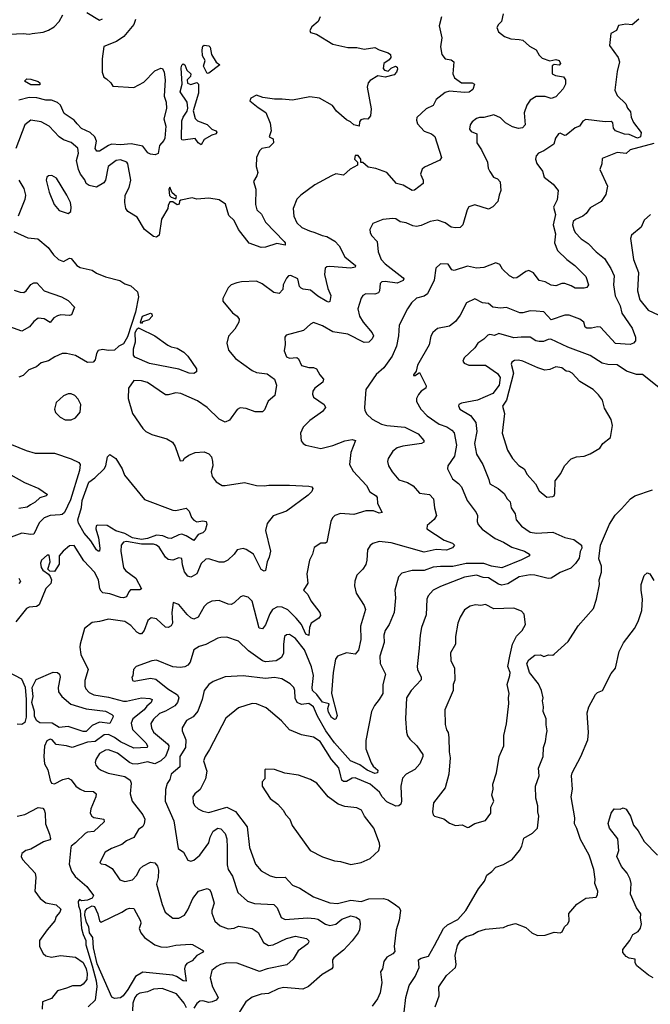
# Model space of a CAD drawing. Extents: x 1892934 to 2008621, y 567149 to 683290.
# Tile 148 of 256: x 1946321 to 1950537, y 618098 to 624677. Entities that reach past the tile are written whole.
import ezdxf

# ---------------------------------------------------------------- set-up
doc = ezdxf.new("R2010")
doc.units = 0

msp = doc.modelspace()

# ---------------------------------------------------------------- linework, layer by layer
at = {"layer": '0CON20XD'}
for points in [[(1946255, 624579.3), (1946345, 624584.1), (1946385, 624580), (1946405, 624585.4), (1946477.2, 624592.8), (1946515, 624605.6), (1946551.4, 624628.6), (1946585, 624663.8), (1946610, 624710)], [(1949141.8, 624695), (1949126.5, 624636.5), (1949144.2, 624555), (1949133.8, 624495), (1949144, 624445), (1949165, 624416), (1949205, 624409.4), (1949223.1, 624395), (1949217.3, 624315), (1949227.6, 624287.6), (1949275, 624254.7), (1949345.2, 624255.2), (1949362.5, 624245), (1949350.3, 624209.7), (1949326.8, 624193.2), (1949295, 624189.8), (1949195, 624199.6), (1949165, 624190.4), (1949106.4, 624143.6), (1949085, 624104.3), (1949038.3, 624081.7), (1948977.3, 624022.7), (1948973.8, 624005), (1948981.3, 623981.3), (1949025, 623931.2), (1949074, 623914), (1949096, 623896), (1949142, 623755), (1949130.9, 623739.1), (1949028.1, 623691.9), (1949012.4, 623677.6), (1949001.3, 623645), (1949017.8, 623605), (1949017.8, 623582.2), (1948961.7, 623538.3), (1948945, 623535.7), (1948885, 623570.6), (1948841.1, 623581.1), (1948775, 623655.8), (1948702.4, 623682.4), (1948651.9, 623691.9), (1948615, 623722.5), (1948601.7, 623721.7), (1948602.5, 623745), (1948585, 623770), (1948565, 623770), (1948560, 623745), (1948580, 623725), (1948580, 623705), (1948531.2, 623678.8), (1948485, 623638.8), (1948435, 623646.7), (1948405, 623633.8), (1948295, 623572.5), (1948200, 623505), (1948175, 623477.5), (1948149.2, 623415), (1948154.5, 623364.5), (1948175, 623320), (1948208.4, 623288.4), (1948258, 623265), (1948295, 623255.4), (1948344.4, 623234.4), (1948375, 623229.1), (1948427.1, 623197.1), (1948456.2, 623165), (1948495, 623092.5), (1948565.8, 623035), (1948565, 623023.8), (1948534.5, 623015.5), (1948395, 623027.3), (1948375.6, 623024.4), (1948364.4, 623015.6), (1948359.4, 622975), (1948381.5, 622881.5), (1948401.5, 622835), (1948395, 622793.8), (1948385, 622789.2), (1948375, 622793.1), (1948315, 622829.2), (1948265, 622869.2), (1948215.6, 622875.6), (1948202.5, 622882.5), (1948192.9, 622895), (1948180.5, 622945), (1948135, 622966.9), (1948119.2, 622965), (1948105, 622950.6), (1948083.6, 622905), (1948080, 622875), (1948055, 622847.3), (1948020.8, 622855), (1947942.6, 622912.6), (1947905, 622930.4), (1947804.6, 622925.4), (1947771.9, 622918.1), (1947735, 622906.2), (1947714.2, 622885.8), (1947680, 622815), (1947680, 622795), (1947745, 622718.8), (1947775.7, 622695.7), (1947787.5, 622675), (1947785.7, 622655), (1947760.5, 622609.5), (1947718.3, 622561.7), (1947706.2, 622515), (1947718.3, 622468.3), (1947763.4, 622413.4), (1947875, 622331.9), (1947905, 622319.4), (1947975, 622310), (1948025.5, 622275.5), (1948038.6, 622235), (1948026.2, 622165), (1947982.5, 622127.5), (1947958.9, 622071.1), (1947945, 622057.5), (1947895, 622055.7), (1947835, 622079.4), (1947795, 622082.5), (1947775, 622071.2), (1947725, 622002), (1947695, 621988), (1947655, 622008.1), (1947574.4, 622085), (1947509.9, 622129.9), (1947398.2, 622178.2), (1947365, 622184.4), (1947315, 622169.4), (1947295, 622170), (1947175, 622253.1), (1947135, 622264.5), (1947084.6, 622265.4), (1947049.5, 622215), (1947045.8, 622145), (1947075.7, 622045.7), (1947145, 621946.2), (1947165.7, 621925.7), (1947205, 621904.2), (1947305.7, 621875.7), (1947343.3, 621855), (1947361.2, 621825), (1947395, 621730), (1947415, 621732.5), (1947423.6, 621746.4), (1947452.9, 621767.1), (1947495, 621784.2), (1947555, 621789.2), (1947585.6, 621775.6), (1947602.5, 621755), (1947610.8, 621725), (1947612, 621695), (1947600.8, 621655), (1947607.5, 621625), (1947635, 621588), (1947673.8, 621565), (1947695, 621563.5), (1947825, 621584.4), (1947905, 621563.6), (1947955, 621561.8), (1947987, 621567), (1948125, 621567.8), (1948255, 621560.8), (1948275, 621556), (1948281.2, 621545), (1948273.3, 621525), (1948249.3, 621500.7), (1948105, 621392), (1948015, 621362.9), (1947975, 621310), (1947964.2, 621265), (1947999.1, 621125), (1947990, 621085), (1947975.6, 621055), (1947964, 620996), (1947955, 620992), (1947935, 621004.2), (1947884.7, 621105), (1947835, 621137.9), (1947815, 621144.1), (1947775.5, 621134.5), (1947754.2, 621105), (1947713.5, 621066.5), (1947685, 621051.9), (1947655, 621052.9), (1947585, 621075.4), (1947565, 621073.5), (1947535, 621044.5), (1947504.6, 620975.4), (1947475, 620955.6), (1947465, 620952), (1947445, 620958.6), (1947422.7, 620987.3), (1947408.8, 621035), (1947405, 621076.2), (1947385, 621081.4), (1947345, 621064.7), (1947315, 621070), (1947296.2, 621086.2), (1947252.7, 621152.7), (1947235.2, 621165.2), (1947215, 621171.9), (1947135, 621172.2), (1947035, 621190.8), (1947015, 621186.7), (1947000.4, 621165), (1946998, 621125), (1947014.2, 621015), (1947030, 620995), (1947096.8, 620945), (1947136.7, 620875), (1947125, 620868.2), (1947062.2, 620867.8), (1947050, 620855), (1947035, 620820.8), (1947015.4, 620814.6), (1946995, 620817.3), (1946925, 620840.8), (1946878.2, 620848.2), (1946865, 620857.8), (1946856.7, 620875), (1946848.9, 620935), (1946822.3, 620985), (1946750.8, 621060.8), (1946685, 621164.5), (1946655, 621161.9), (1946612.5, 621125), (1946585.5, 621095), (1946585, 621038.8), (1946555, 620990), (1946523, 620993), (1946510, 621005), (1946524.3, 621055), (1946519.3, 621099.3), (1946505, 621098.8), (1946467.5, 621065), (1946460.6, 621045), (1946465.7, 621015.7), (1946475, 620998.8), (1946515, 620972.5), (1946526.1, 620956.1), (1946533.8, 620935), (1946529.5, 620910.5), (1946495, 620877.5), (1946451.7, 620768.3), (1946432.9, 620757.1), (1946385, 620751.8), (1946367, 620743), (1946295, 620654.3)], [(1948330, 624695), (1948315.8, 624665), (1948275, 624629.2), (1948260.5, 624605), (1948265, 624590.8), (1948305, 624580.8), (1948415, 624513.5), (1948515, 624490.7), (1948575, 624491.5), (1948625, 624480.5), (1948695, 624491.2), (1948725, 624474.4), (1948785.6, 624455.6), (1948800, 624445), (1948803.3, 624425), (1948791.7, 624408.3), (1948756.7, 624385), (1948750.7, 624350.7), (1948759.3, 624339.3), (1948785, 624333.3), (1948805, 624352.5), (1948833.6, 624366.4), (1948845, 624360), (1948848, 624345), (1948840, 624325), (1948825, 624309.2), (1948765, 624293.1), (1948715, 624301.2), (1948665, 624270), (1948651.2, 624255), (1948644, 624225), (1948671.7, 624081.7), (1948665.6, 624035), (1948648.1, 624011.9), (1948624.2, 624014.2), (1948602.5, 624007.5), (1948593.8, 623995), (1948590, 623965), (1948554.2, 623975), (1948533.6, 623993.6), (1948505, 624006.9), (1948438.5, 624065), (1948413.6, 624103.6), (1948325, 624152.5), (1948261.2, 624161.2), (1948145, 624138.2), (1948075, 624146.2), (1948024.6, 624144.6), (1947946.9, 624156.9), (1947905, 624173.3), (1947867, 624153), (1947860, 624135), (1947915, 624090), (1947967.4, 624057.4), (1947995.8, 623984.2), (1948002.5, 623935), (1947990, 623895), (1948015, 623880), (1948017.5, 623855), (1947990, 623825), (1947940, 623815), (1947925, 623800), (1947903.8, 623755), (1947902.5, 623695), (1947912.5, 623655), (1947906.7, 623633.3), (1947883.3, 623595), (1947900, 623545), (1947898.3, 623441.7), (1947906.4, 623406.4), (1947937.9, 623377.9), (1947964.2, 623324.2), (1948088.8, 623195), (1948096.2, 623185), (1948095, 623170), (1948039.5, 623180.5), (1947965, 623157.8), (1947935, 623155.5), (1947855, 623184.3), (1947785.2, 623275.2), (1947755, 623334.2), (1947719.1, 623369.1), (1947696.1, 623445), (1947655, 623472.7), (1947585, 623484.3), (1947505, 623477.5), (1947475, 623486), (1947398.3, 623471.7), (1947390, 623465), (1947387.5, 623445), (1947375, 623440), (1947345, 623460), (1947325, 623460), (1947313.3, 623435), (1947312.5, 623415), (1947270, 623345), (1947253, 623237), (1947235.6, 623224.4), (1947215, 623227.9), (1947155.6, 623275), (1947107.4, 623357.4), (1947045, 623394.5), (1947031.2, 623415), (1947024.7, 623454.7), (1947026.7, 623503.3), (1947052.9, 623555), (1947065.4, 623605), (1947045, 623713.8), (1947037.1, 623725), (1946995, 623740), (1946965.5, 623735), (1946912.9, 623695), (1946894.5, 623605.5), (1946884.4, 623585.6), (1946835, 623558.8), (1946785, 623568.1), (1946765, 623582.5), (1946756.5, 623606.5), (1946727.7, 623645), (1946714.7, 623675), (1946700.7, 623735), (1946714.5, 623785), (1946709.1, 623819.1), (1946665, 623856.9), (1946614.8, 623874.8), (1946584.4, 623895), (1946517.8, 623965), (1946464, 623995), (1946395, 624005.6), (1946355.7, 623975), (1946296.5, 623815)], [(1947095, 624677.5), (1947083.3, 624645), (1947017.5, 624565), (1946969.1, 624530.9), (1946883.4, 624496.6), (1946873.3, 624415), (1946872.3, 624325), (1946883.7, 624293.7), (1946901.7, 624281.7), (1946930, 624255), (1946943, 624233), (1947085, 624224), (1947151.3, 624258.7), (1947225, 624334), (1947265, 624353.8), (1947275, 624351.2), (1947288.2, 624325), (1947293.6, 624275), (1947287.8, 624165), (1947300.9, 624125), (1947303.2, 624083.2), (1947285.6, 624015), (1947298.1, 623965), (1947291.4, 623885), (1947285, 623868.4), (1947256.1, 623835), (1947246.3, 623783.7), (1947227.3, 623772.7), (1947195, 623777.5), (1947177.5, 623787.5), (1947145, 623831.6), (1947067.1, 623847.1), (1946995, 623840), (1946935.8, 623844.2), (1946915, 623837), (1946855, 623797.7), (1946837.7, 623797.7), (1946826.1, 623815), (1946835.4, 623865.4), (1946824.3, 623894.3), (1946792.2, 623922.2), (1946735, 623949.6), (1946705, 623981.7), (1946685, 624005.5), (1946619.7, 624049.7), (1946593.2, 624105), (1946575, 624123.3), (1946535, 624137.9), (1946495, 624140), (1946435, 624155.2), (1946385, 624155.8), (1946315, 624138.3)], [(1946770, 624725), (1946855, 624673.8), (1946875, 624682)], [(1949553.8, 624715), (1949542, 624665), (1949521.2, 624645), (1949511.2, 624625), (1949522.5, 624595), (1949562.5, 624565), (1949605, 624548), (1949660, 624545), (1949685, 624538.8), (1949729.5, 624499.5), (1949775, 624476.2), (1949795, 624440), (1949815, 624420), (1949865, 624402.5), (1949905, 624411.2), (1949926.7, 624405), (1949937.5, 624385), (1949928.3, 624371.7), (1949895, 624377.5), (1949881.7, 624368.3), (1949880, 624315), (1949903, 624303), (1949955.8, 624295.8), (1949970.8, 624275), (1949969.4, 624245), (1949955.6, 624215), (1949905, 624161.8), (1949875, 624150.7), (1949835, 624164), (1949775, 624163.8), (1949735, 624138.8), (1949711.8, 624105), (1949694.7, 624055), (1949700, 623975), (1949683.8, 623955), (1949655, 623949.4), (1949615, 623960), (1949568.1, 623988.1), (1949535, 624021.9), (1949492, 624042), (1949425, 624023.8), (1949395, 624023.3), (1949375, 624016.2), (1949345.8, 623994.2), (1949333.9, 623973.9), (1949328.6, 623945), (1949339.1, 623929.1), (1949377.5, 623915), (1949376.7, 623855), (1949407.9, 623807.9), (1949448.6, 623725), (1949452.9, 623685), (1949463.2, 623663.2), (1949489.2, 623625), (1949515, 623614.3), (1949533.5, 623593.5), (1949538.1, 623535), (1949525.8, 623505), (1949518.8, 623461.2), (1949484.2, 623425.8), (1949455, 623410), (1949365, 623440), (1949325, 623426.7), (1949312.7, 623407.3), (1949283.5, 623306.5), (1949265, 623288.6), (1949235, 623285.6), (1949205, 623291.1), (1949165, 623320), (1949115, 623338.1), (1949065, 623327.8), (1949005, 623300.9), (1948975, 623294.5), (1948949.4, 623299.4), (1948905, 623320), (1948865, 623325.8), (1948835, 623345.8), (1948815, 623349.2), (1948748.8, 623341.2), (1948682.5, 623315), (1948661.2, 623275), (1948664, 623255), (1948674, 623235), (1948711.1, 623195), (1948718.2, 623125), (1948737.5, 623075), (1948764.4, 623045), (1948885, 622952), (1948889.4, 622945), (1948884.4, 622935), (1948845, 622915.9), (1948765, 622927.2), (1948742, 622925), (1948732.2, 622915), (1948726.2, 622865), (1948719.3, 622850.7), (1948695, 622842.7), (1948634.3, 622845.7), (1948615.8, 622834.2), (1948604.3, 622815.7), (1948582.9, 622745), (1948591.9, 622695), (1948617.7, 622655), (1948676.9, 622585), (1948685.7, 622565), (1948677.5, 622545), (1948655, 622521.4), (1948625, 622520.5), (1948515, 622576.4), (1948415, 622591.2), (1948345, 622630.6), (1948285, 622652.5), (1948265, 622642.9), (1948219.6, 622600.4), (1948101.7, 622568.3), (1948093.8, 622555), (1948095.8, 622505.8), (1948090, 622465), (1948104.8, 622424.8), (1948125, 622414.6), (1948175, 622419.2), (1948185, 622411.2), (1948205.5, 622365.5), (1948255, 622353.2), (1948285, 622352.2), (1948305, 622344.4), (1948327.3, 622305), (1948352.9, 622275), (1948347.5, 622255), (1948294.2, 622215), (1948282, 622195), (1948278.8, 622175), (1948285, 622153.8), (1948356.8, 622106.8), (1948365.8, 622085), (1948345, 622058), (1948261.4, 621998.6), (1948216.6, 621953.4), (1948199.2, 621915), (1948203.2, 621863.2), (1948216.2, 621845), (1948234.4, 621834.4), (1948335, 621811.9), (1948415, 621832.7), (1948495, 621862.5), (1948545, 621872.9), (1948565.6, 621865.6), (1948534.4, 621785), (1948525.6, 621705), (1948550.6, 621660.6), (1948640.8, 621565), (1948662.7, 621522.7), (1948705, 621495.8), (1948711.4, 621485), (1948712.5, 621445), (1948744.2, 621385), (1948725, 621379.1), (1948685.8, 621394.2), (1948635, 621394.4), (1948555, 621370.9), (1948465, 621378.2), (1948428.8, 621365), (1948412, 621348), (1948401.1, 621325), (1948374.2, 621185.8), (1948365, 621178.8), (1948335, 621179.2), (1948289.7, 621150.3), (1948278.8, 621105), (1948258.8, 621065), (1948240, 620975), (1948248.1, 620911.9), (1948218.8, 620865), (1948247.4, 620837.4), (1948266.9, 620795), (1948328.9, 620715), (1948332.9, 620695), (1948321.8, 620678.2), (1948268.8, 620645), (1948258.2, 620615), (1948255, 620562.9), (1948235, 620570.8), (1948205.7, 620635.7), (1948169, 620679), (1948115, 620734), (1948075, 620752.5), (1948045, 620753.6), (1948011.4, 620735), (1947993.4, 620706.6), (1947965, 620634)], [(1950460.9, 624679.1), (1950415, 624643.3), (1950373.7, 624646.3), (1950325, 624638), (1950310.6, 624605), (1950272.7, 624585), (1950264.2, 624505), (1950323.1, 624425), (1950330.8, 624395), (1950315, 624330), (1950300, 624205), (1950315, 624170.8), (1950374.2, 624114.2), (1950384.2, 624085), (1950405, 624061.2), (1950409.7, 624025), (1950425, 623990.8), (1950475, 623922.5), (1950470.8, 623895), (1950452.5, 623885), (1950395, 623910.4), (1950365, 623912.6), (1950304.1, 623934.1), (1950291.1, 623951.1), (1950287.5, 623987.5), (1950275, 623997.1), (1950235, 623993.3), (1950105, 624010.5), (1950085, 623998.1), (1950064.6, 623965.4), (1950035, 623953.6), (1949975, 623904.5), (1949965, 623901.8), (1949935, 623917.5), (1949923.8, 623915), (1949904.4, 623885.6), (1949891.4, 623845), (1949825, 623800), (1949790, 623785), (1949775, 623768), (1949770.4, 623745), (1949778, 623715), (1949817.5, 623665), (1949828, 623625), (1949887.6, 623577.6), (1949922, 623535), (1949915, 623472.5), (1949890, 623425), (1949902.9, 623375), (1949888.4, 623305), (1949904.2, 623245.8), (1949895.7, 623185), (1949917.1, 623135), (1949978.6, 623075)], [(1947575, 624317.5), (1947549.2, 624365), (1947562, 624405), (1947542.9, 624435), (1947540.8, 624475), (1947545, 624500), (1947553.6, 624506.4), (1947585, 624502.5), (1947593.9, 624493.9), (1947604.1, 624444.1), (1947635, 624392.5), (1947660, 624375), (1947585, 624320), (1947575, 624317.5)], [(1947535, 623841.2), (1947515, 623854), (1947495, 623882), (1947415, 623872.5), (1947405, 623874), (1947402.2, 623882.2), (1947405, 624001.2), (1947413.1, 624025), (1947440.8, 624065), (1947444.3, 624085), (1947441.1, 624125), (1947394.6, 624195), (1947408, 624245), (1947399.8, 624355), (1947405, 624372.9), (1947415, 624382.5), (1947425, 624375.7), (1947438.8, 624338.8), (1947464.5, 624315), (1947462.7, 624297.3), (1947440.5, 624275), (1947442.9, 624252.9), (1947465, 624243.5), (1947505, 624256.2), (1947515.6, 624245.6), (1947516.5, 624185), (1947482, 624068), (1947495, 624015.8), (1947510.8, 624000.8), (1947575, 623975.4), (1947605, 623945.8), (1947632.5, 623935), (1947640, 623925), (1947635, 623913.8), (1947605, 623906.2), (1947555, 623875.7), (1947535, 623841.2)], [(1946395, 624241.2), (1946352.5, 624265), (1946368.3, 624281.7), (1946395, 624280), (1946445, 624264.4), (1946456.7, 624255), (1946455, 624242.5), (1946395, 624241.2)], [(1950560.2, 623849.8), (1950402, 623808), (1950375, 623782.3), (1950315, 623789.4), (1950215, 623750), (1950213, 623713), (1950198.8, 623675), (1950250, 623565), (1950240.2, 623509.8), (1950208.7, 623461.3), (1950135, 623420), (1950108, 623382), (1950086.7, 623363.3), (1950037.4, 623342.6), (1950020.9, 623329.1), (1950016.2, 623305), (1950025.4, 623275.4), (1950035.5, 623255), (1950075, 623213.1), (1950121.2, 623181.2), (1950174.7, 623124.7), (1950231.7, 623081.7), (1950272.5, 623015), (1950294.7, 622965), (1950291.5, 622905), (1950302.6, 622832.6), (1950335.9, 622765), (1950347.5, 622715), (1950415.5, 622615), (1950439.2, 622555), (1950437.9, 622532.1), (1950424.3, 622515.7), (1950402.5, 622507.5), (1950305, 622512.7), (1950205, 622622.5), (1950184.6, 622625.4), (1950145, 622615.4), (1950113.8, 622615), (1950102.7, 622622.7), (1950092.1, 622655), (1950065, 622676.2), (1949995, 622701.5), (1949965, 622701.8), (1949875, 622670.5), (1949825, 622724.2), (1949775, 622730), (1949735, 622731.5), (1949685, 622718.2), (1949665, 622718.8), (1949575, 622754), (1949535, 622750), (1949483.8, 622755), (1949455, 622780), (1949415, 622784.2), (1949365, 622811.6), (1949307.8, 622785), (1949265, 622702), (1949235, 622659.4), (1949195, 622630), (1949115, 622614.4), (1949082.4, 622587.6), (1949068.8, 622561.2), (1949058.5, 622505), (1948981.1, 622368.9), (1948971.7, 622328.3), (1948953.8, 622305), (1948955, 622300), (1948965, 622300), (1948995, 622320), (1949039.5, 622229.5), (1949036.2, 622215), (1949005.5, 622194.5), (1948988, 622172), (1948974.4, 622145), (1948974.4, 622125), (1949002.3, 622075), (1949045, 622030.8), (1949125, 621973.5), (1949176.1, 621956.1), (1949209.2, 621935), (1949225.4, 621915.4), (1949241.8, 621835), (1949229, 621761), (1949183.3, 621695), (1949180.6, 621675), (1949215, 621608), (1949255, 621578.1), (1949274.6, 621555), (1949312.4, 621465), (1949372, 621385), (1949381.2, 621365), (1949380, 621325), (1949385.8, 621305), (1949412.6, 621272.6), (1949500.2, 621210.2), (1949556.5, 621186.5), (1949611.9, 621151.9), (1949696.7, 621125), (1949730, 621105), (1949730, 621095), (1949675, 621066.9), (1949545.2, 621014.8), (1949475, 621026), (1949425, 621043.7), (1949305, 621042.5), (1949216.4, 621023.6), (1949135, 621024.4), (1949085, 621017.9), (1949025, 620995.8), (1948945, 620996.7), (1948875, 620978.1), (1948854.4, 620955), (1948830, 620865), (1948832.9, 620815), (1948825.5, 620715), (1948791.8, 620635), (1948764.5, 620595), (1948755.4, 620564.6), (1948757.3, 620515), (1948729.1, 620425), (1948730.9, 620375), (1948767.1, 620305), (1948749.2, 620235), (1948748.2, 620175), (1948725.5, 620134.5), (1948692.9, 620095), (1948674.2, 620055), (1948635, 619860), (1948634.3, 619805), (1948670.8, 619710.8), (1948685, 619689.5), (1948715, 619663.8), (1948713.5, 619645), (1948695, 619639.4), (1948645, 619662.1), (1948595, 619699.3), (1948533.9, 619725), (1948425, 619844.7), (1948367.7, 619925), (1948312.7, 620022.7), (1948285, 620086.7), (1948255, 620108.9), (1948205, 620100.9), (1948176.7, 620115), (1948163.4, 620143.4), (1948161.5, 620195), (1948154.5, 620214.5), (1948128.9, 620238.9), (1948072.7, 620272.7), (1948025, 620280.9), (1947965, 620274.1), (1947815, 620293.1), (1947695, 620285.8), (1947614.4, 620255.6), (1947585.8, 620234.2), (1947553.8, 620195), (1947542, 620135), (1947512.8, 620057.2), (1947481.3, 620018.7), (1947436, 619995), (1947408.1, 619945), (1947407.5, 619925), (1947431.1, 619865), (1947430.2, 619815), (1947391.9, 619755), (1947392.7, 619685), (1947333.7, 619636.3), (1947325, 619601.2), (1947307.3, 619572.7), (1947296.7, 619533.3), (1947294.5, 619455), (1947350.9, 619325), (1947380.3, 619140.3), (1947415.4, 619115.4), (1947445, 619061.2), (1947465, 619054.2), (1947485, 619061.4), (1947525, 619095.7), (1947585, 619176.9), (1947594.7, 619215), (1947614.8, 619255.2), (1947645, 619275.6), (1947665, 619270), (1947695, 619240), (1947705.7, 619205), (1947708.2, 619145), (1947708.9, 619031.1), (1947715, 618999.2), (1947744, 618955), (1947780, 618845), (1947845, 618787.5), (1947891.2, 618771.2), (1948021.2, 618765), (1948041.9, 618741.9), (1948069.4, 618679.4), (1948095, 618663.9), (1948244.3, 618675.7), (1948295, 618672.6), (1948315, 618667.2), (1948365, 618633.5), (1948395, 618625.3), (1948435, 618634.8), (1948475, 618667.1), (1948535, 618689.6), (1948571.3, 618681.3), (1948593.1, 618665), (1948598.1, 618635), (1948593.3, 618595), (1948583.8, 618576.2), (1948545, 618523.3), (1948485, 618460), (1948420.9, 618409.1), (1948413.5, 618395), (1948414.1, 618345.9), (1948408.8, 618335), (1948342.7, 618297.3), (1948253, 618217), (1948215, 618200.6), (1948085, 618211.4), (1948048.3, 618201.7), (1947985, 618170.8), (1947935, 618165.8), (1947875, 618147.1), (1947832.9, 618115), (1947785, 618037.1)], [(1946645, 623381.2), (1946662.5, 623395), (1946666.2, 623425), (1946660, 623455), (1946635.7, 623505), (1946567, 623617), (1946536.4, 623636.4), (1946515, 623633.3), (1946503.3, 623625), (1946498.8, 623605), (1946519.4, 623525), (1946551.4, 623441.4), (1946585, 623401.2), (1946645, 623381.2)], [(1946314.6, 623605), (1946348.3, 623548.3), (1946360, 623505), (1946354.6, 623475), (1946311.4, 623365)], [(1947365, 623480), (1947370, 623495), (1947340.5, 623520.5), (1947325, 623558.8), (1947318.8, 623545), (1947322, 623502), (1947335, 623490), (1947365, 623480)], [(1950538.1, 623375), (1950495, 623337.5), (1950475, 623290), (1950412.2, 623237.8), (1950405.6, 623215), (1950411.2, 623168.8), (1950424.5, 623075), (1950458.6, 622988.6), (1950452.5, 622865), (1950467.7, 622805), (1950522.5, 622735), (1950590, 622705)], [(1946281.7, 623261.7), (1946375, 623218.6), (1946441.8, 623211.8), (1946510.6, 623155), (1946547.1, 623105), (1946580, 623075), (1946615, 623061.9), (1946655, 623082.9), (1946665, 623080.8), (1946704.2, 623034.2), (1946725, 623020.9), (1946805, 623002.5), (1946835, 622982.5), (1946895, 622959.5), (1946991.2, 622935), (1947025, 622912.9), (1947065, 622899.4), (1947109.1, 622859.1), (1947114.7, 622825), (1947096.5, 622723.5), (1947041.9, 622558.1), (1947015, 622511.6), (1946983.3, 622495), (1946955, 622468.1), (1946915, 622465.5), (1946875, 622473.8), (1946845, 622467.5), (1946834.3, 622445.7), (1946826.6, 622403.4), (1946812, 622388), (1946775, 622385.4), (1946695, 622432.5), (1946635, 622446.8), (1946605, 622446.2), (1946555.4, 622424.6), (1946513.6, 622396.4), (1946465, 622384.2), (1946432.7, 622357.3), (1946381.7, 622338.3), (1946345, 622300), (1946315, 622288)], [(1949978.6, 623075), (1950033.3, 623033.3), (1950105, 622960), (1950124, 622905), (1950112.3, 622887.7), (1950095, 622882), (1950035, 622882), (1950009.1, 622899.1), (1949965, 622913.8), (1949945, 622913.8), (1949905, 622897.5), (1949875, 622902.8), (1949835, 622924.6), (1949795, 622934.3), (1949755.7, 622985.7), (1949725, 623000), (1949705, 622994.6), (1949645, 622952.5), (1949625, 622950.8), (1949595.7, 622965.7), (1949549.8, 623009.8), (1949530.7, 623040.7), (1949505, 623053.1), (1949425, 623021.9), (1949375, 623015.7), (1949315, 623029.2), (1949225, 623002), (1949210, 623005), (1949185, 623042.5), (1949135, 623046), (1949104.4, 623015.6), (1949092.7, 622937.3), (1949047.8, 622845), (1949025, 622828.9), (1948975, 622816.9), (1948940.6, 622785), (1948914.2, 622745.8), (1948858, 622635), (1948854.3, 622565), (1948840.6, 622495), (1948810.3, 622429.7), (1948755, 622351.4), (1948704.4, 622305.6), (1948636, 622205), (1948625.8, 622085), (1948628.6, 622065), (1948641.3, 622041.3), (1948678, 622008), (1948740, 621975), (1948775, 621964.6), (1948895, 621954.3), (1948985, 621910), (1949022.5, 621865), (1949022, 621855), (1949007.5, 621845), (1948882.8, 621827.2), (1948844.2, 621815.8), (1948815.4, 621794.6), (1948785.6, 621744.4), (1948780, 621725), (1948786.9, 621695), (1948812.2, 621655), (1948855, 621603.5), (1948913.3, 621585), (1948951.3, 621561.3), (1948994.4, 621514.4), (1949060, 621505), (1949088, 621475), (1949093.8, 621415), (1949106.7, 621365), (1949091.7, 621338.3), (1949045, 621297.5), (1949044.2, 621275), (1949159.5, 621199.5), (1949215, 621180), (1949228.8, 621165), (1949215, 621148.8), (1949175, 621132.7), (1949105, 621138), (1949025, 621118.9), (1948805, 621182.1), (1948725, 621191.1), (1948682.4, 621177.6), (1948665, 621163.8), (1948647.5, 621135), (1948642.9, 621065), (1948635, 621036.7), (1948616, 621005), (1948576, 620965), (1948562, 620925), (1948560.6, 620895), (1948570.6, 620845), (1948623.7, 620763.7), (1948632.9, 620735), (1948598.6, 620625), (1948601.3, 620535), (1948586.2, 620463.8), (1948565, 620437.5), (1948505, 620447.1), (1948446.2, 620425), (1948433.1, 620405), (1948417.5, 620315), (1948405.5, 620175), (1948443, 620027), (1948435, 620004.3), (1948425, 620001.4), (1948405, 620014.3), (1948385, 620050), (1948381.8, 620075), (1948389.2, 620105), (1948345, 620117.9), (1948308.1, 620168.1), (1948278.7, 620195), (1948275.6, 620215), (1948286.4, 620295), (1948272, 620352), (1948225, 620467.3), (1948165, 620542.2), (1948125, 620568.5), (1948105, 620567.1), (1948091.4, 620555), (1948085.4, 620505), (1948084.6, 620445), (1948071.5, 620415), (1948035, 620393.1), (1947965, 620387.5), (1947945, 620393.8), (1947850.2, 620460.2), (1947785, 620523.8), (1947705, 620550.9), (1947665, 620549.5), (1947645, 620545.5), (1947566.7, 620503.3), (1947520.1, 620489.9), (1947485, 620465.8), (1947460.5, 620385), (1947445.3, 620364.7), (1947425, 620352.9), (1947395, 620348), (1947345, 620352.9), (1947235, 620397.5), (1947205, 620394.2), (1947100, 620355), (1947082.5, 620335), (1947077, 620293), (1947070, 620285), (1947075, 620262.5), (1947087.5, 620257.5), (1947195, 620278.1), (1947231.5, 620271.5), (1947311.5, 620205), (1947375.2, 620165.2), (1947385.5, 620145), (1947377.1, 620115), (1947357.4, 620092.6), (1947295, 620056.7), (1947255, 620041.2), (1947215, 620003.1), (1947199.1, 619975), (1947202.4, 619945), (1947216.5, 619916.5), (1947309.5, 619839.5), (1947318.9, 619825), (1947317.2, 619805), (1947295.4, 619754.6), (1947265, 619725.2), (1947225, 619705.3), (1947175, 619717.3), (1947107.3, 619702.7), (1947074.7, 619704.7), (1947055, 619713.5), (1946975, 619776.9), (1946915, 619799.2), (1946895, 619796.2), (1946854.3, 619775), (1946829.4, 619735), (1946825.6, 619715), (1946831.2, 619695), (1946845, 619675.6), (1946865, 619662.3), (1946913.6, 619643.6), (1947025, 619620.9), (1947060.6, 619595), (1947066.5, 619575), (1947060, 619505), (1947073.3, 619455), (1947144.6, 619365), (1947157.7, 619335), (1947154.2, 619304.2), (1947145, 619286), (1947115, 619266.7), (1947085, 619212), (1947035, 619189.6), (1947005, 619166.7), (1946935, 619139.2), (1946892.5, 619115), (1946856.2, 619045), (1946865, 619038), (1946895, 619032.7), (1946938.6, 619005), (1946991.1, 618931.1), (1947025, 618917.8), (1947075, 618930.5), (1947105, 618961.5), (1947125, 619003.6), (1947145, 619020.8), (1947195, 619047.5), (1947225, 619044.3), (1947241.7, 619021.7), (1947249.3, 618995), (1947246, 618945), (1947235, 618900), (1947272.9, 618765), (1947294.4, 618714.4), (1947345, 618674), (1947385, 618672.9), (1947422.5, 618695), (1947445, 618730), (1947477.9, 618805), (1947516, 618855), (1947575, 618872), (1947592.1, 618862.1), (1947602.2, 618842.2), (1947620.4, 618775), (1947605.4, 618725), (1947606.6, 618706.6), (1947625, 618654), (1947661.7, 618621.7), (1947715, 618601.9), (1947755, 618607.9), (1947785, 618620.8), (1947875.3, 618605.3), (1947915, 618578.1), (1947950.5, 618510.5), (1947985, 618491.2), (1948015, 618494.7), (1948105, 618538.9), (1948165, 618553.3), (1948237.9, 618537.9), (1948252, 618525), (1948254, 618515), (1948247.9, 618502.1), (1948184, 618455), (1948149.3, 618400.7), (1948108.1, 618361.9), (1947975.5, 618334.5), (1947925, 618316.5), (1947775, 618372.6), (1947705, 618376.2), (1947664.8, 618365.2), (1947639.2, 618350.8), (1947606.5, 618325), (1947595.3, 618275), (1947610.9, 618215), (1947647.5, 618145), (1947635, 618126.7), (1947608, 618115), (1947585, 618111.1), (1947545, 618121.3), (1947525, 618118.9), (1947505, 618103.6), (1947485, 618073.5)], [(1946285, 622870), (1946325.4, 622855.4), (1946348.8, 622855), (1946364.4, 622865), (1946395, 622907.3), (1946415, 622918.4), (1946435, 622919.6), (1946484.2, 622864.2), (1946600, 622825), (1946645, 622800), (1946686.7, 622755), (1946667.5, 622705), (1946655, 622700), (1946596.2, 622703.8), (1946575, 622699.2), (1946550, 622685), (1946525, 622653.3), (1946485, 622678.1), (1946445, 622682), (1946415, 622660), (1946386.9, 622625), (1946335, 622595.4), (1946255, 622625.3)], [(1947135, 622646.7), (1947128.8, 622655), (1947143.1, 622695), (1947195, 622716.7), (1947205, 622712.5), (1947206.3, 622695), (1947185, 622671.6), (1947142.5, 622657.5), (1947135, 622646.7)], [(1947485, 622313.8), (1947455, 622314.4), (1947385, 622341.1), (1947189.6, 622379.6), (1947091.4, 622421.4), (1947081.2, 622435), (1947081.6, 622478.4), (1947094.7, 622525), (1947094.2, 622585), (1947105, 622608.5), (1947115, 622617.1), (1947125, 622614.1), (1947225.3, 622565.3), (1947311.7, 622501.7), (1947335, 622490), (1947375, 622482.5), (1947418.8, 622455), (1947445, 622428), (1947503.8, 622345), (1947502.5, 622325), (1947485, 622313.8)], [(1950595, 622218.8), (1950485.3, 622305.3), (1950445, 622306.7), (1950378.1, 622328.1), (1950315, 622371.8), (1950252.8, 622372.8), (1950215, 622380.8), (1950135, 622433.3), (1949985, 622489.5), (1949871.2, 622541.2), (1949855, 622540.8), (1949823.5, 622526.5), (1949795, 622526), (1949771.7, 622531.7), (1949735, 622554.6), (1949673.4, 622556.6), (1949625, 622550.7), (1949525, 622580), (1949495, 622567.7), (1949465, 622573.1), (1949450.7, 622569.3), (1949425, 622542.5), (1949385, 622515.6), (1949365, 622484.2), (1949293.6, 622416.4), (1949284, 622395), (1949291.8, 622381.8), (1949325, 622369.4), (1949435, 622368.6), (1949515, 622312.1), (1949534, 622285), (1949526.6, 622235), (1949485, 622180.2), (1949380.8, 622135), (1949275, 622114.6), (1949256.9, 622105), (1949253.8, 622096.2), (1949264.8, 622074.8), (1949335, 622032.3), (1949370.5, 621985), (1949377.5, 621925), (1949361.5, 621845), (1949374.5, 621775), (1949418.2, 621705), (1949458.6, 621605), (1949464.2, 621575), (1949520, 621545), (1949560.6, 621510.6), (1949580, 621475), (1949601.1, 621455), (1949606.7, 621415), (1949634.7, 621374.7), (1949641.1, 621335), (1949675, 621292.9), (1949735, 621253.2), (1949776, 621246), (1949885, 621252), (1949966.7, 621216.7), (1950025, 621203.3), (1950076.7, 621165), (1950080, 621145), (1950067.4, 621122.6), (1950061.2, 621078.8), (1950036.9, 621043.1), (1950005, 621012.7), (1949935, 620984.3), (1949875, 620945.6), (1949855, 620942.9), (1949765, 620966.6), (1949735, 620967.1), (1949660.8, 620955), (1949585, 620908.2), (1949545, 620899.1), (1949522, 620905), (1949455, 620947.6), (1949420.2, 620950.2), (1949375, 620964.7), (1949295, 620952.5), (1949135, 620890.5), (1949085.3, 620864.7), (1949051.8, 620828.2), (1949042.1, 620805), (1949038.7, 620701.3), (1949008.6, 620615), (1948998.6, 620565), (1948992.9, 620477.1), (1948978.5, 620355), (1948981.5, 620335), (1949004.4, 620285), (1949004.3, 620265.7), (1948937.5, 620195), (1948906.9, 620145), (1948901.2, 620005), (1948907, 619917), (1948915, 619892.9), (1948929.8, 619869.8), (1948976.3, 619826.3), (1949016.9, 619766.9), (1949017.5, 619755), (1948995.5, 619705), (1948962.6, 619667.4), (1948903.9, 619636.1), (1948880.9, 619609.1), (1948870, 619555), (1948873.4, 619456.6), (1948868.6, 619435), (1948855, 619423.3), (1948835, 619422.5), (1948775, 619451.5), (1948745, 619484.4), (1948726.8, 619516.8), (1948665, 619569.5), (1948565, 619611.4), (1948545, 619608.7), (1948505, 619588), (1948485, 619586.9), (1948474.1, 619595), (1948468.3, 619621.7), (1948455, 619678.1), (1948406.2, 619735), (1948330, 619855), (1948285, 619884.2), (1948205, 619898.6), (1948125, 619932.9), (1948071.7, 619991.7), (1947968.8, 620078.8), (1947905, 620105.5), (1947875, 620107.5), (1947785, 620079.4), (1947700.5, 620009.5), (1947590.1, 619799.9), (1947560.4, 619755), (1947550.5, 619725), (1947573.1, 619655), (1947563.1, 619605), (1947527.5, 619532.5), (1947491.1, 619505), (1947479.1, 619485), (1947481.9, 619445), (1947492.2, 619425), (1947514.1, 619404.1), (1947545, 619388.5), (1947585, 619380.4), (1947705, 619416.5), (1947765, 619385.5), (1947841.1, 619285), (1947857.5, 619145), (1947897.5, 619035), (1947935, 618990.9), (1947995, 618957.5), (1948035, 618945.5), (1948095, 618946.9), (1948145.4, 618895.4), (1948193.8, 618873.8), (1948285, 618817.1), (1948395, 618775.5), (1948445, 618772.9), (1948535, 618793.8), (1948605, 618785.2), (1948655, 618803.3), (1948754.5, 618804.5), (1948785, 618795.5), (1948833, 618763), (1948858, 618745), (1948867.5, 618725), (1948858.7, 618661.3), (1948837.5, 618595), (1948825.8, 618485), (1948828.3, 618451.7), (1948816.7, 618435), (1948775.8, 618414.2), (1948755.9, 618384.1), (1948746.2, 618335), (1948734.2, 618315), (1948741.4, 618245), (1948732, 618175), (1948714.2, 618135.8), (1948677.5, 618085)], [(1949845, 621486.2), (1949885, 621491.2), (1949893.6, 621496.4), (1949898.3, 621511.7), (1949900.6, 621595), (1949938.6, 621645), (1949962.5, 621695), (1950007.3, 621742.7), (1950042.9, 621757.1), (1950095, 621760.8), (1950135, 621775.6), (1950200, 621815), (1950218.8, 621845), (1950270, 621885), (1950284.4, 621965), (1950275.7, 622005), (1950231.3, 622081.3), (1950217.5, 622135), (1950190.7, 622170.7), (1950155, 622205.7), (1950065, 622258.6), (1950015, 622314.4), (1949995, 622325.6), (1949975, 622328), (1949945, 622351.5), (1949905, 622356.4), (1949865, 622340), (1949832.5, 622335), (1949785, 622350), (1949684.3, 622395.7), (1949655, 622402.2), (1949630.2, 622399.8), (1949611.5, 622388.5), (1949606.9, 622375), (1949621.5, 622315), (1949607.1, 622255), (1949576.4, 622133.6), (1949549.1, 622095), (1949562.9, 622045), (1949547.8, 621915), (1949581.3, 621801.3), (1949615, 621744.3), (1949658.8, 621698.8), (1949694.2, 621675), (1949715, 621638), (1949770.6, 621575), (1949795, 621528), (1949845, 621486.2)], [(1946665, 622003.3), (1946693.9, 622016.1), (1946726.7, 622055), (1946730, 622105), (1946712, 622142), (1946690, 622165), (1946666, 622176), (1946645, 622176.2), (1946615, 622163.8), (1946565, 622120), (1946553.8, 622075), (1946561.2, 622051.2), (1946591.2, 622021.2), (1946626.1, 622003.9), (1946665, 622003.3)], [(1946267.6, 621837.6), (1946365, 621798.6), (1946425, 621781.5), (1946555, 621780.6), (1946665, 621742.7), (1946717.3, 621717.3), (1946724.7, 621704.7), (1946721.5, 621665), (1946661.1, 621468.9), (1946620.5, 621385), (1946605, 621370.2), (1946592.5, 621367.5)], [(1946845, 621125.8), (1946835, 621134.3), (1946796.4, 621195), (1946751.8, 621245), (1946713.5, 621313.5), (1946710.5, 621335), (1946733.5, 621416.5), (1946738, 621465), (1946783.6, 621586.4), (1946824.4, 621615.6), (1946886.4, 621675), (1946897.1, 621695), (1946909.2, 621755), (1946925, 621771.2), (1946963.8, 621745), (1947006.9, 621675), (1947022.7, 621632.7), (1947155, 621470.8), (1947345, 621400), (1947365, 621398.6), (1947433.3, 621413.3), (1947455, 621392.5), (1947470.5, 621350.5), (1947485, 621332.5), (1947505, 621322.5), (1947545, 621328.8), (1947567.5, 621325), (1947573.3, 621305), (1947560.8, 621265), (1947545, 621248.5), (1947515, 621236.7), (1947485, 621196), (1947435, 621229.3), (1947405, 621238.8), (1947384.3, 621235.7), (1947335, 621211.1), (1947315, 621212.6), (1947277.7, 621227.7), (1947235, 621232.6), (1947175, 621211.2), (1947135, 621204.4), (1947075, 621214.9), (1947025, 621244.6), (1946965, 621261.2), (1946905, 621296.3), (1946841.5, 621298.5), (1946832, 621295), (1946830.9, 621275), (1946848.4, 621215), (1946858.2, 621145), (1946855, 621126.7), (1946845, 621125.8)], [(1946261.2, 621635), (1946353.6, 621583.6), (1946450, 621545), (1946506.7, 621505), (1946497.5, 621495), (1946455, 621483.1), (1946425, 621454.3), (1946394.4, 621435.6), (1946370.8, 621419.2), (1946315, 621411.1)], [(1948892.2, 618045), (1948903.6, 618145), (1948924.3, 618225), (1948964.4, 618285), (1948991.2, 618345), (1948987.5, 618395), (1949005, 618406), (1949055, 618420), (1949095, 618492), (1949155.4, 618605), (1949181.3, 618628.7), (1949249.5, 618665), (1949304.5, 618725), (1949389.2, 618870.8), (1949428.8, 618921.2), (1949445, 618962.2), (1949477.1, 618985), (1949505, 619015.6), (1949555, 619033.1), (1949613.2, 619066.8), (1949663.3, 619126.7), (1949678.9, 619155), (1949692.7, 619207.3), (1949749.1, 619240.9), (1949783.8, 619275), (1949792.9, 619355), (1949784.4, 619385), (1949784.4, 619425), (1949771.4, 619475), (1949769.4, 619555), (1949794.6, 619625.4), (1949790, 619675), (1949820, 619755), (1949823.3, 619815), (1949837.5, 619855), (1949842.5, 619902.5), (1949847.3, 619925), (1949840, 619965), (1949841.4, 620005), (1949820, 620055), (1949824, 620085), (1949816, 620125), (1949821.2, 620145), (1949810.8, 620195), (1949789.7, 620239.7), (1949729.4, 620315), (1949710.8, 620375), (1949725, 620399.2), (1949765, 620430.8), (1949803, 620433), (1949825, 620422.5), (1949857, 620433), (1949885, 620430), (1949895, 620436.7), (1949987.4, 620522.6), (1950055, 620628), (1950156.6, 620743.4), (1950178, 620805), (1950197.7, 620902.3), (1950196, 620935), (1950211.2, 620985), (1950211.2, 621025), (1950193.8, 621075), (1950203.8, 621165), (1950263.5, 621306.5), (1950302.6, 621367.4), (1950345, 621408.9), (1950405, 621475.8), (1950433.3, 621495), (1950552.5, 621535)], [(1946592.5, 621367.5), (1946525, 621363.2), (1946485, 621347.7), (1946452.1, 621315), (1946415, 621240), (1946395, 621237.7), (1946335, 621247.1), (1946246.4, 621213.6)], [(1946315.7, 620945), (1946327.5, 620922.5), (1946315, 620910)], [(1949099.3, 618080.7), (1949125.6, 618155), (1949122.5, 618215), (1949175, 618291.5), (1949234.4, 618345), (1949240, 618365), (1949232.7, 618425), (1949247.6, 618492.4), (1949268.6, 618525), (1949305, 618551.1), (1949350, 618565), (1949385, 618585.8), (1949435, 618600), (1949555, 618610.6), (1949584.7, 618625.3), (1949635, 618637.7), (1949705, 618611.4), (1949745.9, 618575.9), (1949783, 618557), (1949835, 618560), (1949895, 618580), (1949935, 618576.2), (1949947.7, 618582.3), (1949964.2, 618615.8), (1949986.2, 618635), (1949994, 618655), (1949993.3, 618705), (1950045, 618766.7), (1950105, 618807.5), (1950176, 618814), (1950185, 618830), (1950185.8, 618855), (1950165.6, 618905), (1950168.6, 618935), (1950159.7, 618999.7), (1950128.9, 619095), (1950069.7, 619199.7), (1950045, 619273.8), (1950031.4, 619305), (1950032.9, 619345), (1950007.3, 619485), (1950016.4, 619536.4), (1950010, 619625), (1950014.4, 619645), (1950073.3, 619755), (1950120, 619865), (1950124.3, 619915), (1950114, 620045), (1950126.2, 620085), (1950171.1, 620168.9), (1950185, 620182), (1950218, 620195), (1950275, 620307.5), (1950303.8, 620345), (1950330, 620455), (1950357.4, 620512.6), (1950430.8, 620609.2), (1950456, 620655), (1950480.5, 620729.5), (1950484.4, 620805), (1950475.5, 620865.5), (1950476.8, 620903.2), (1950495, 620962.5), (1950515, 620980), (1950533.9, 620973.9), (1950560.8, 620930.8)], [(1947965, 620634), (1947945, 620607.5), (1947922.5, 620612.5), (1947875, 620790.8), (1947848.6, 620818.6), (1947815, 620827.8), (1947798.3, 620821.7), (1947755, 620780.6), (1947735, 620770.6), (1947715, 620771.9), (1947655, 620796.5), (1947605, 620791.9), (1947575, 620775.6), (1947555, 620755.7), (1947515, 620684.2), (1947485, 620672.5), (1947465, 620680.5), (1947442, 620702), (1947385, 620770), (1947347, 620783), (1947337.8, 620715), (1947342.2, 620645), (1947333.6, 620626.4), (1947315, 620615.8), (1947295, 620617.5), (1947235, 620673.1), (1947200.4, 620679.6), (1947178.2, 620661.8), (1947152.5, 620595), (1947135, 620573.6), (1947125, 620572.7), (1947105, 620583.8), (1947065, 620628.5), (1947025, 620656), (1946915, 620671.4), (1946854.6, 620655.4), (1946805, 620648.9), (1946755, 620610), (1946726.4, 620505), (1946723.7, 620483.7), (1946731.1, 620435), (1946779.6, 620335), (1946757.8, 620262.2), (1946757.8, 620225), (1946764.4, 620205), (1946785, 620182.2), (1946815.9, 620165.9), (1946915, 620150.2), (1947015, 620123.6), (1947035, 620122.9), (1947135, 620145.8), (1947191.8, 620141.8), (1947206, 620135), (1947200, 620115), (1947170.6, 620089.4), (1947153.9, 620065), (1947077.5, 620005), (1947066.9, 619976.9), (1947076.1, 619935), (1947163.5, 619845), (1947176.4, 619825), (1947172.9, 619815), (1947085, 619810), (1946995, 619851.2), (1946955, 619880), (1946915, 619900), (1946885, 619899.5), (1946825, 619855.2), (1946775, 619850.5), (1946673.2, 619813.2), (1946635, 619825.3), (1946565, 619833.6), (1946537.8, 619865), (1946525, 619868.8), (1946502.4, 619857.6), (1946486.7, 619823.3), (1946481.9, 619755), (1946487.1, 619705), (1946508.4, 619665), (1946524.8, 619594.8), (1946535, 619575.5), (1946555, 619570.5), (1946609.1, 619600.9), (1946645, 619609.2), (1946665, 619599.1), (1946697.7, 619555), (1946725, 619535.3), (1946755, 619523.4), (1946815, 619520.9), (1946831.5, 619505), (1946830, 619485), (1946797.1, 619405), (1946793.1, 619375), (1946802.9, 619355), (1946816, 619346), (1946884, 619335), (1946885, 619318), (1946816.7, 619253.3), (1946775, 619247.8), (1946759.9, 619240.1), (1946695, 619177.5), (1946666, 619155), (1946662.5, 619145), (1946652.9, 619035), (1946667.3, 618987.3), (1946692.3, 618952.3), (1946771.1, 618885), (1946813.8, 618825), (1946805, 618806.7), (1946775, 618793.3), (1946735, 618790), (1946721.7, 618798.3), (1946713.3, 618785), (1946714.2, 618755.8), (1946724.5, 618724.5), (1946734.6, 618605.4), (1946745, 618564.3), (1946763.6, 618525), (1946764, 618495), (1946806.5, 618356.5), (1946832.4, 618255), (1946836.5, 618216.5), (1946825.6, 618125), (1946779.4, 618080.6)], [(1949315, 619280), (1949325, 619282.5), (1949365, 619306.7), (1949435, 619326.7), (1949472, 619375), (1949470, 619415), (1949490, 619455), (1949476.7, 619495), (1949486.2, 619535), (1949485, 619570), (1949509.2, 619645), (1949527.5, 619755), (1949558.1, 619825), (1949557.5, 619895), (1949576.8, 619973.2), (1949592.3, 620107.7), (1949588.1, 620145), (1949594.3, 620175), (1949580, 620235), (1949598.5, 620295), (1949599.2, 620315), (1949585.4, 620355), (1949596.9, 620425), (1949616.6, 620503.4), (1949641.7, 620558.3), (1949680, 620595), (1949703.8, 620635), (1949693.8, 620705), (1949675, 620725.8), (1949625, 620744.4), (1949491.1, 620741.1), (1949435, 620768.7), (1949405, 620762.2), (1949368, 620768), (1949332.2, 620757.8), (1949295.8, 620734.2), (1949266.2, 620685), (1949250.8, 620645), (1949234.5, 620555.5), (1949234.5, 620505.5), (1949202.4, 620447.6), (1949203.1, 620395), (1949229.1, 620345), (1949230, 620265), (1949218.5, 620235), (1949218.2, 620195), (1949162.9, 620065), (1949166.8, 619966.8), (1949175, 619932.5), (1949186.7, 619915), (1949191.2, 619881.2), (1949192.5, 619785), (1949200, 619745), (1949191.2, 619635), (1949166.2, 619545), (1949087.5, 619445), (1949080.4, 619385), (1949084.6, 619365), (1949095, 619355.6), (1949156.8, 619336.8), (1949195, 619308.8), (1949233.9, 619293.9), (1949278.3, 619298.3), (1949315, 619280)], [(1946234.6, 620324.6), (1946333.3, 620273.3), (1946357.5, 620217.5), (1946364.6, 620135), (1946364.2, 620015.8), (1946355, 619981.8), (1946335, 619967.7), (1946305, 619970.6)], [(1946745, 619920), (1946645, 619953.8), (1946585, 619947.4), (1946537.5, 619977.5), (1946455, 619980), (1946435, 619991.2), (1946420.3, 620020.3), (1946419.9, 620055), (1946403, 620115), (1946411.9, 620155), (1946405.8, 620215), (1946431, 620269), (1946545, 620317.9), (1946575, 620315.6), (1946587.1, 620305), (1946592.7, 620285), (1946579.3, 620215), (1946581.8, 620185), (1946602.5, 620155), (1946663.4, 620103.4), (1946765, 620072.3), (1946895, 620057.7), (1946938.1, 620035), (1946945.6, 620025), (1946944.4, 620015), (1946924.5, 619975.5), (1946855, 619984.3), (1946805, 619961.9), (1946765, 619922), (1946745, 619920)], [(1948535, 619033.3), (1948605, 619046.7), (1948665, 619073.3), (1948722.5, 619125), (1948730, 619155), (1948726.7, 619175), (1948688, 619275), (1948626.2, 619355), (1948606.1, 619396.1), (1948575, 619411.2), (1948495, 619419.2), (1948451.2, 619435), (1948383.7, 619483.7), (1948306.8, 619576.8), (1948265, 619601.2), (1948185, 619630), (1948093.6, 619643.6), (1948025, 619667.5), (1947965, 619670), (1947960, 619665), (1947960, 619605), (1947942.5, 619585), (1947942.5, 619555), (1947995, 619472.5), (1948046.4, 619436.4), (1948083.3, 619395), (1948100, 619365), (1948126.7, 619335), (1948143.9, 619293.9), (1948262.5, 619125), (1948345, 619083.8), (1948425, 619056.7), (1948465, 619052.5), (1948535, 619033.3)], [(1946305, 619355.4), (1946355, 619366.9), (1946445, 619413.7), (1946475, 619409.2), (1946485, 619397.7), (1946490.9, 619375), (1946494.2, 619305), (1946521.7, 619235), (1946527.6, 619205), (1946523.6, 619196.4), (1946481.4, 619185), (1946394.7, 619135.3), (1946361.4, 619125), (1946336.7, 619105), (1946330.6, 619085), (1946339.2, 619065), (1946425.8, 618975), (1946430, 618945), (1946422.2, 618855), (1946457.5, 618805), (1946495, 618777.1), (1946565, 618764), (1946596.2, 618735), (1946588.8, 618715), (1946565.4, 618684.6), (1946555.4, 618655), (1946504, 618596), (1946454.4, 618525), (1946454.4, 618484.4), (1946478.8, 618438.8), (1946495, 618421.2), (1946533.2, 618413.2), (1946595, 618424.4), (1946695, 618412.5), (1946745, 618378.2), (1946765, 618334.5), (1946773, 618305), (1946769.2, 618265), (1946745, 618232.9), (1946727.5, 618222.5), (1946675, 618220.8), (1946633.7, 618206.3), (1946575, 618188.9), (1946533.3, 618136.7), (1946474.3, 618115), (1946471.9, 618065)], [(1950555.8, 618275.8), (1950525, 618293.3), (1950446.7, 618355), (1950436.7, 618375), (1950435, 618400), (1950395, 618407.5), (1950375, 618417.5), (1950353.3, 618445), (1950354, 618465), (1950401.2, 618525), (1950421.2, 618565), (1950455, 618585.7), (1950472.1, 618607.9), (1950478.9, 618635), (1950471.4, 618675), (1950473.6, 618703.6), (1950445, 618743.3), (1950405.8, 618835), (1950408.6, 618905), (1950401.9, 618935), (1950382.5, 618975), (1950345, 619020), (1950313.8, 619085), (1950325.7, 619125), (1950320.8, 619205), (1950264.5, 619274.5), (1950256.1, 619306.1), (1950276, 619375), (1950295, 619403.8), (1950335, 619402.9), (1950355, 619410), (1950375, 619401.2), (1950405.6, 619355.6), (1950424.3, 619294.3), (1950455, 619256.7), (1950497, 619187), (1950586.2, 619095)], [(1946955, 618136.1), (1946936.7, 618146.7), (1946838.2, 618368.2), (1946814.8, 618474.8), (1946810, 618545), (1946787.4, 618575), (1946783.9, 618615), (1946767.5, 618645), (1946757.5, 618695), (1946759.5, 618720.5), (1946771.7, 618738.3), (1946805, 618756), (1946821.5, 618751.5), (1946842.9, 618702.9), (1946855, 618656.7), (1946865, 618648), (1947005, 618713.8), (1947035, 618734.5), (1947055, 618740.5), (1947085, 618737.5), (1947128.8, 618655), (1947130.7, 618639.3), (1947121.1, 618605), (1947131.4, 618575), (1947154.7, 618544.7), (1947225.6, 618495), (1947265, 618481.8), (1947305, 618479.6), (1947365, 618493.9), (1947461.1, 618501.1), (1947477.5, 618497.5), (1947550, 618455), (1947542.5, 618445), (1947505, 618424.3), (1947475, 618389.7), (1947438.9, 618371.1), (1947426.7, 618355), (1947422.1, 618335), (1947435, 618252), (1947415, 618254.6), (1947369.4, 618285), (1947345, 618292.9), (1947145, 618314.2), (1947095.6, 618285), (1947045, 618197.8), (1947013.5, 618155), (1946995, 618142.1), (1946955, 618136.1)], [(1947437.3, 618075), (1947420.7, 618105), (1947368.7, 618168.7), (1947274.2, 618204.2), (1947215, 618200.4), (1947175, 618182.6), (1947125, 618172.1), (1947105, 618161.4), (1947091.6, 618145), (1947078.2, 618105), (1947076.2, 618053.8)]]:
    msp.add_lwpolyline(points, dxfattribs=at)

doc.saveas('drawing.dxf')
